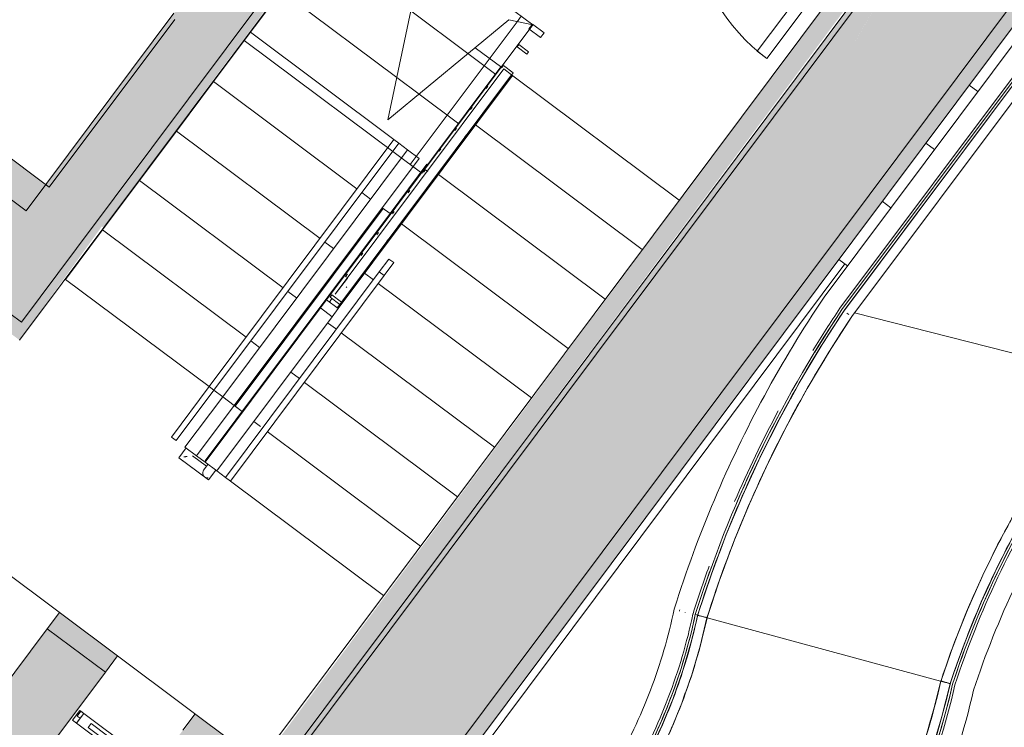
# Model space of a CAD drawing. Header units: millimetres. Extents: x -113904 to 3141, y -34200 to 59129.
# Tile 8 of 72: x -60078 to -56010, y -30340 to -27416. Entities that reach past the tile are written whole.
import ezdxf

# ---------------------------------------------------------------- set-up
doc = ezdxf.new("R2010")
doc.units = ezdxf.units.MM
doc.layers.add('0-1', color=7, linetype='Continuous', lineweight=5)
for name, color, linetype, lineweight, true_color in [('_Above_ Nosing Lines-1', 7, 'Continuous', 9, 0xaaaaaa), ('_Above_ Outlines-1', 7, 'Continuous', 9, 0xaaaaaa), ('_Above_ Riser Lines-1', 7, 'Continuous', 9, 0xaaaaaa), ('_Above_ Top Rails-1', 7, 'Continuous', 9, 0xaaaaaa), ('Cut Marks-1', 7, 'Continuous', 9, 0xaaaaaa), ('Cut Pattern-1', 7, 'Continuous', 9, 0xd4d4d4), ('Cut Pattern-3', 7, 'Continuous', 9, 0xaaaaaa), ('Doors-1', 7, 'Continuous', 9, 0xaaaaaa), ('Floors-1', 7, 'Continuous', 9, 0xaaaaaa), ('Handrails-1', 7, 'Continuous', 9, 0xaaaaaa), ('Interior Edges-1', 7, 'Continuous', 9, 0xaaaaaa), ('Nosing Lines-1', 7, 'Continuous', 9, 0xaaaaaa), ('Outlines-1', 7, 'Continuous', 9, 0xaaaaaa), ('Plan Swing-1', 7, 'Continuous', 9, 0xaaaaaa), ('Railings-1', 7, 'Continuous', 9, 0xaaaaaa), ('Rails-1', 7, 'Continuous', 9, 0xaaaaaa), ('Ramps-1', 7, 'Continuous', 9, 0xaaaaaa), ('Riser Lines-1', 7, 'Continuous', 9, 0xaaaaaa), ('Structural Framing-1', 7, 'Continuous', 9, 0xaaaaaa), ('Top Rails-1', 7, 'Continuous', 9, 0xaaaaaa), ('Walls-1', 7, 'Continuous', 9, 0xaaaaaa), ('Windows-1', 7, 'Continuous', 9, 0xaaaaaa)]:
    doc.layers.add(name, color=color, linetype=linetype, lineweight=lineweight, true_color=true_color)

# ---------------------------------------------------------------- blocks, each defined once
blk = doc.blocks.new('Trepiaste - 350x145 mm-V203-SKEEM 2_ Korrus_Kunstikonkurss pildid')
at = {"layer": 'Structural Framing-1'}
for p, q in [((-551.8, 175), (-1891.6, 175)), ((562.8, 175), (-491.8, 175)), ((1887.5, 175), (1842.8, 175))]:
    blk.add_line(p, q, dxfattribs=at)
blk = doc.blocks.new('Trepiaste - 350x145 mm-V207-SKEEM 2_ Korrus_Kunstikonkurss pildid')
at = {"layer": 'Structural Framing-1'}
for p, q in [((-551.8, 175), (-1891.6, 175)), ((562.8, 175), (-491.8, 175)), ((1887.5, 175), (1842.8, 175))]:
    blk.add_line(p, q, dxfattribs=at)
blk = doc.blocks.new('Trepiaste - 350x145 mm-V208-SKEEM 2_ Korrus_Kunstikonkurss pildid')
at = {"layer": 'Structural Framing-1'}
for p, q in [((562.8, 175), (-1891.6, 175)), ((1887.5, 175), (1842.8, 175))]:
    blk.add_line(p, q, dxfattribs=at)
blk = doc.blocks.new('Trepiaste - 350x145 mm-V209-SKEEM 2_ Korrus_Kunstikonkurss pildid')
at = {"layer": 'Structural Framing-1'}
for p, q in [((566.5, 175), (-1891.6, 175)), ((1887.5, 175), (1842.8, 175))]:
    blk.add_line(p, q, dxfattribs=at)
blk = doc.blocks.new('22001_TP_EK_Cloud_rvt-1-SKEEM 2_ Korrus_Kunstikonkurss pildid')
at = {"layer": 'Cut Pattern-1'}
h = blk.add_hatch(color=256, dxfattribs=at)
h.paths.add_polyline_path([(-58645.3, -30918.6), (-58358.6, -30535.2), (-56284.5, -26909.8), (-56425.1, -27097.8), (-58598.2, -30837.6)])
h.paths.add_polyline_path([(-53951.6, -24044.3), (-49228.3, -18324.9), (-48844.6, -17796.5), (-53910, -23993.5)])
blk.add_hatch(color=256, dxfattribs=at).paths.add_polyline_path([(-59843, -28362.3), (-58010.8, -25912.1), (-58219.1, -25756.4), (-60051.2, -28206.6)])
at = {"layer": 'Floors-1'}
blk.add_line((-56680.7, -28614.3), (-54863, -26183.5), dxfattribs=at)
for points in [[(-57286.4, -29874.6), (-57146.4, -29427.9), (-56942, -29002.7), (-56680.7, -28614.3)], [(-55527.2, -28908.5), (-55682, -29092.9), (-55955.8, -29490.7), (-56148.9, -29933.4), (-56223.6, -30162.3)], [(-57456.6, -30380.7), (-57380.9, -30219.2), (-57323.7, -30049.2), (-57286.4, -29874.6)], [(-56223.6, -30162.3), (-56284.3, -30424.5), (-56375.6, -30678.9), (-56495.4, -30919.7)]]:
    blk.add_open_spline(points, degree=3, dxfattribs=at)
blk.add_open_spline([(-62425.9, -30293.7), (-62343, -30430.4), (-62156.1, -30690.4), (-61705.4, -31146.2), (-61018.8, -31573), (-60234.1, -31767.3), (-59593, -31772.2), (-59276.4, -31724.7), (-59120.6, -31688.7)], degree=3, knots=[-1, -1, -1, -1, -0.875, -0.75, -0.5, -0.25, -0.125, 0, 0, 0, 0], dxfattribs=at)
at = {"layer": 'Interior Edges-1'}
for p, q in [((-55580.3, -28895), (-56628.3, -28627.7)), ((-57261.3, -29881.3), (-57286.4, -29874.6)), ((-56257.8, -30153), (-57238.1, -29887.6))]:
    blk.add_line(p, q, dxfattribs=at)
at = {"layer": 'Walls-1'}
for p, q in [((-58645.3, -30918.6), (-48710, -17631.8)), ((-59843, -28362.3), (-58010.8, -25912.1)), ((-56425.1, -27097.8), (-59053.7, -30613.1)), ((-59440.4, -27389.7), (-60051.2, -28206.6)), ((-60051.2, -28206.6), (-60490.8, -27877.8)), ((-60718.4, -28182.2), (-60070.5, -28666.6)), ((-60070.5, -28666.6), (-59843, -28362.3)), ((-56668.8, -28425.6), (-58567.2, -30964.4))]:
    blk.add_line(p, q, dxfattribs=at)
at = {"layer": 'Structural Framing-1', "rotation": 143.2124249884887}
for name, p in [('Trepiaste - 350x145 mm-V203-SKEEM 2_ Korrus_Kunstikonkurss pildid', (-54538.4, -28676.3)), ('Trepiaste - 350x145 mm-V207-SKEEM 2_ Korrus_Kunstikonkurss pildid', (-54718.1, -28916.6)), ('Trepiaste - 350x145 mm-V208-SKEEM 2_ Korrus_Kunstikonkurss pildid', (-54897.8, -29156.8)), ('Trepiaste - 350x145 mm-V209-SKEEM 2_ Korrus_Kunstikonkurss pildid', (-55077.4, -29397.1))]:
    blk.add_blockref(name, p, dxfattribs=at)
blk = doc.blocks.new('RaRa_TP_SA_detailid_rvt-1-SKEEM 2_ Korrus_Kunstikonkurss pildid')
at = {"layer": 'Railings-1'}
for p, q in [((-57958.7, -27434.4), (-57973.6, -27454.5)), ((-57973.6, -27454.5), (-57925.4, -27490.2)), ((-57910.5, -27470.1), (-57958.7, -27434.4)), ((-57925.4, -27490.2), (-57910.5, -27470.1)), ((-58015.3, -27519), (-58022.4, -27528.6)), ((-58022.4, -27528.6), (-57982.3, -27558.4)), ((-57975.1, -27548.8), (-58015.3, -27519)), ((-57982.3, -27558.4), (-57975.1, -27548.8)), ((-58810, -28574.2), (-58089.9, -27611.1)), ((-58079.4, -27605.4), (-58086.6, -27615)), ((-58039.3, -27635.2), (-58079.4, -27605.4)), ((-58041.8, -27647), (-58762, -28610.1)), ((-58046.4, -27644.8), (-58039.3, -27635.2)), ((-58143.8, -27691.5), (-58151, -27701.2)), ((-58110.9, -27731.1), (-58103.7, -27721.5)), ((-58208.2, -27777.7), (-58215.4, -27787.3)), ((-58175.4, -27817.3), (-58168.2, -27807.7)), ((-58272.7, -27863.9), (-58279.9, -27873.5)), ((-58239.8, -27903.5), (-58232.6, -27893.9)), ((-59295, -28932.4), (-58531.5, -27911.3)), ((-58511.5, -27926.3), (-59275, -28947.4)), ((-58531.5, -27911.3), (-58511.5, -27926.3)), ((-59239, -28974.4), (-58475.4, -27953.3)), ((-58427.4, -27989.2), (-58475.4, -27953.3)), ((-58337.1, -27950.1), (-58344.3, -27959.7)), ((-58304.3, -27989.7), (-58297.1, -27980.1)), ((-59190.9, -29010.3), (-58427.4, -27989.2)), ((-58547.7, -28217.6), (-58395, -28013.4)), ((-58395, -28013.4), (-58391.4, -28016.1)), ((-58401.6, -28036.3), (-58408.8, -28045.9)), ((-58391.4, -28043.9), (-58401.6, -28036.3)), ((-58368.7, -28075.9), (-58361.5, -28066.2)), ((-58466, -28122.5), (-58473.2, -28132.1)), ((-58433.2, -28162.1), (-58426, -28152.4)), ((-59311.2, -29238.7), (-58547.7, -28217.6)), ((-58576.2, -28196.3), (-59187.1, -29013.2)), ((-58530.5, -28208.7), (-58537.7, -28218.3)), ((-58497.6, -28248.2), (-58490.4, -28238.6)), ((-58594.9, -28294.9), (-58602.1, -28304.5)), ((-58562.1, -28334.4), (-58554.9, -28324.8)), ((-58659.4, -28381.1), (-58666.6, -28390.7)), ((-58626.5, -28420.6), (-58619.3, -28411)), ((-58552.5, -28405.2), (-58592.3, -28458.3)), ((-58572.2, -28473.3), (-58532.5, -28420.1)), ((-58532.5, -28420.1), (-58552.5, -28405.2)), ((-59227.4, -29307.7), (-58592.3, -28458.3)), ((-58572.2, -28473.3), (-59207.4, -29322.6)), ((-58723.8, -28467.3), (-58731, -28476.9)), ((-58592.3, -28458.3), (-58572.2, -28473.3)), ((-58731, -28476.9), (-58727.6, -28479.4)), ((-58691, -28506.8), (-58683.8, -28497.2)), ((-58788.3, -28553.5), (-58795.5, -28563.1)), ((-58748.2, -28583.4), (-58788.3, -28553.5)), ((-58810, -28574.2), (-58834.9, -28607.4)), ((-58762, -28610.1), (-58810, -28574.2)), ((-58795.5, -28563.1), (-58755.4, -28593)), ((-58755.4, -28593), (-58748.2, -28583.4)), ((-59311.5, -29244.8), (-58834.9, -28607.4)), ((-58834.9, -28607.4), (-58786.8, -28643.3)), ((-58786.8, -28643.3), (-58762, -28610.1)), ((-58786.8, -28643.3), (-59263.4, -29280.7)), ((-59450.7, -29140.7), (-59295, -28932.4)), ((-59275, -28947.4), (-59430.7, -29155.6)), ((-59275, -28947.4), (-59295, -28932.4)), ((-59295, -28932.4), (-59275, -28947.4)), ((-59394.7, -29182.6), (-59239, -28974.4)), ((-59239, -28974.4), (-59190.9, -29010.3)), ((-59190.9, -29010.3), (-59346.6, -29218.5)), ((-59430.7, -29155.6), (-59450.7, -29140.7)), ((-59346.6, -29218.5), (-59394.7, -29182.6)), ((-59263.4, -29280.7), (-59311.5, -29244.8)), ((-59207.4, -29322.6), (-59227.4, -29307.7))]:
    blk.add_line(p, q, dxfattribs=at)
blk = doc.blocks.new('SMA_D01_ 1-poolne - uus metalluks - 850x2200-12760767-SKEEM 2_ Korrus_Kunstikonkurss pildid')
at = {"layer": 'Doors-1'}
for p, q in [((-415, -120), (-415, -30)), ((-415, -30), (-375, -30)), ((-375, -30), (375, -30)), ((-375, -30), (-375, -70)), ((375, -70), (375, -30)), ((375, -30), (415, -30)), ((415, -30), (415, -120)), ((-390, -70), (-390, -120)), ((-375, -70), (-390, -70)), ((375, -70), (-375, -70)), ((390, -70), (375, -70)), ((390, -120), (390, -70)), ((-390, -120), (-415, -120)), ((-390, -120), (350, -120)), ((350, -120), (400, -120)), ((350, -920), (350, -120)), ((400, -120), (400, -920)), ((415, -120), (400, -120)), ((400, -920), (350, -920))]:
    blk.add_line(p, q, dxfattribs=at)
at = {"layer": 'Plan Swing-1'}
blk.add_arc((400, -120), 800, 180, 270, dxfattribs=at)
blk = doc.blocks.new('SMA_W1_ 1-jaotus - A-09-16565697-SKEEM 2_ Korrus_Kunstikonkurss pildid')
at = {"layer": 'Windows-1'}
for p, q in [((-170, -55), (-190, -55)), ((-190, -55), (-190, -105)), ((-170, -55), (-190, -55)), ((-175, -105), (-175, -80)), ((-175, -80), (-170, -80)), ((-175, -80), (-175, -105)), ((-170, -80), (-170, -55)), ((-170, -105), (-170, -55)), ((-170, -55), (170, -55)), ((-170, -80), (-170, -105)), ((-120, -70), (120, -70)), ((-120, -70), (-120, -90)), ((120, -70), (120, -90)), ((190, -55), (170, -55)), ((170, -55), (170, -80)), ((170, -55), (170, -105)), ((190, -55), (170, -55)), ((170, -80), (185, -80)), ((170, -105), (170, -80)), ((170, -80), (185, -80)), ((185, -80), (185, -105)), ((185, -105), (185, -80)), ((190, -105), (190, -55)), ((190, -55), (190, -105)), ((-190, -105), (-175, -105)), ((-190, -105), (-170, -105)), ((-170, -105), (-175, -105)), ((170, -105), (-170, -105)), ((120, -90), (-120, -90)), ((170, -105), (190, -105)), ((185, -105), (170, -105)), ((185, -105), (190, -105))]:
    blk.add_line(p, q, dxfattribs=at)
blk = doc.blocks.new('Railing - Railing-13028964-SKEEM 2_ Korrus_Kunstikonkurss pildid')
at = {"layer": 'Rails-1'}
for p, q in [((-55519.4, -28914.7), (-53900.4, -26749.7)), ((-55456.7, -28964.5), (-53836.4, -26797.6)), ((-56509.9, -31137.9), (-56579.3, -31098.2)), ((-56529.8, -31126.5), (-56550.7, -31114.6))]:
    blk.add_line(p, q, dxfattribs=at)
for points in [[(-56213.9, -30165), (-56164.3, -30013), (-56045.7, -29715.3), (-55812.3, -29295.1), (-55622.2, -29037.2), (-55519.4, -28914.7)], [(-56136.8, -30186.5), (-56088.2, -30037.9), (-55971.9, -29746.9), (-55743.3, -29336.3), (-55557.3, -29084.1), (-55456.7, -28964.5)], [(-56579.3, -31098.2), (-56496.2, -30952.6), (-56351.2, -30649.4), (-56251.8, -30328.3), (-56213.9, -30165)], [(-56509.9, -31137.9), (-56425.1, -30989.5), (-56277.2, -30680.3), (-56175.5, -30352.9), (-56136.8, -30186.5)]]:
    blk.add_open_spline(points, degree=3, dxfattribs=at)
blk = doc.blocks.new('Railing - Railing-13028968-SKEEM 2_ Korrus_Kunstikonkurss pildid')
at = {"layer": 'Rails-1'}
for p, q in [((-56754.1, -28562.2), (-54861.5, -26031.1)), ((-56688.9, -28608.5), (-54797.4, -26079)), ((-57373.6, -29851.7), (-57372.3, -29847.6)), ((-57351.3, -29857.5), (-57350.4, -29854.5)), ((-57352, -29860.6), (-57351.3, -29857.5)), ((-57328.5, -29865.6), (-57328.1, -29863.6)), ((-57296.2, -29872.4), (-57296.1, -29872)), ((-57296.1, -29872), (-57296, -29871.5)), ((-57551.9, -30542.8), (-57621.4, -30503.2)), ((-57580.6, -30526.5), (-57601.4, -30514.6))]:
    blk.add_line(p, q, dxfattribs=at)
for points in [[(-57372.3, -29847.6), (-57324.7, -29695.8), (-57214.9, -29396.9), (-57007.9, -28966.5), (-56843, -28694.1), (-56754.1, -28562.2)], [(-56801.4, -28783.7), (-56765.2, -28724.5), (-56727.6, -28666.1), (-56688.9, -28608.5)], [(-57124.2, -29407.6), (-57069.5, -29280.1), (-57009.3, -29154.9), (-56943.9, -29032.5)], [(-57296, -29871.5), (-57275.2, -29805.3), (-57253, -29739.6), (-57229.5, -29674.3)], [(-57621.4, -30503.2), (-57563.6, -30401.9), (-57463.7, -30190.3), (-57397.7, -29965.8), (-57373.6, -29851.7)], [(-57551.9, -30542.8), (-57492.4, -30438.6), (-57389.5, -30220.8), (-57321.2, -29989.8), (-57296.2, -29872.4)]]:
    blk.add_open_spline(points, degree=3, dxfattribs=at)
blk = doc.blocks.new('Railing - Railing-13029032-SKEEM 2_ Korrus_Kunstikonkurss pildid')
at = {"layer": 'Rails-1'}
for points in [[(-62348, -30248.6), (-62267.6, -30381), (-62086, -30633.3), (-61758, -30964.7), (-61382.3, -31240.9), (-60968.1, -31455.1), (-60525.6, -31602.2), (-60065.6, -31678.4), (-59599.3, -31682), (-59291.8, -31635.9), (-59140.9, -31601)], [(-62417.3, -30288.7), (-62334.7, -30424.8), (-62148.3, -30684.1), (-61811.4, -31024.7), (-61425.5, -31308.6), (-61000.1, -31528.8), (-60545.5, -31680), (-60072.9, -31758.4), (-59593.8, -31762.2), (-59278, -31714.8), (-59122.8, -31679)]]:
    blk.add_open_spline(points, degree=3, dxfattribs=at)
blk = doc.blocks.new('Top Rail Type - Top Rail_Internal_-13191661-SKEEM 2_ Korrus_Kunstikonkurss pildid')
at = {"layer": 'Top Rails-1'}
for p, q in [((-58724, -28483.6), (-58773.8, -28550.2)), ((-58748.6, -28583.2), (-58692, -28507.5)), ((-58729.5, -28520.7), (-58726.1, -28523.2)), ((-58787.8, -28568.8), (-58798.3, -28582.9)), ((-58766.3, -28606.9), (-58755.7, -28592.8)), ((-59390.4, -29185.8), (-59420.3, -29225.9)), ((-59420.3, -29225.9), (-59313.7, -29305.6)), ((-59305.8, -29261.5), (-59364.3, -29217.8)), ((-59299.8, -29253.5), (-59317.8, -29277.6)), ((-59285.7, -29301.5), (-59267.8, -29277.5))]:
    blk.add_line(p, q, dxfattribs=at)
at = {"layer": 'Top Rails-1', "flags": 128}
for points in [[(-59317.8, -29277.6), (-59320.3, -29282.1), (-59321.6, -29287.2), (-59321.5, -29292.4), (-59320.1, -29297.4), (-59317.5, -29301.9), (-59313.7, -29305.6)], [(-59298.9, -29309.3), (-59304.1, -29309.4), (-59309.2, -29308.1), (-59313.7, -29305.6), (-59317.5, -29301.9), (-59320.1, -29297.4), (-59321.5, -29292.4), (-59321.6, -29287.2), (-59320.3, -29282.1), (-59317.8, -29277.6)], [(-59313.7, -29305.6), (-59309.2, -29308.1), (-59304.1, -29309.4), (-59298.9, -29309.3)]]:
    blk.add_lwpolyline(points, dxfattribs=at)
at = {"layer": 'Top Rails-1'}
blk.add_open_spline([(-59399.5, -29222.9), (-59399, -29222.8), (-59397.8, -29222.6), (-59396, -29222.3), (-59394.1, -29222.1), (-59392.3, -29221.8), (-59390.5, -29221.6), (-59388.6, -29221.3), (-59386.8, -29221), (-59385.6, -29220.9), (-59385.1, -29220.8)], degree=3, dxfattribs=at)
blk = doc.blocks.new('Top Rail Type - Top Rail_Internal_-V142-SKEEM 2_ Korrus_Kunstikonkurss pildid')
at = {"layer": 'Top Rails-1'}
for p, q in [((-58773.8, -28550.2), (-58078.1, -27619.8)), ((-58748.6, -28583.2), (-58046.1, -27643.7)), ((-58078.1, -27619.8), (-58046.1, -27643.7)), ((-58798.3, -28582.9), (-58787.8, -28568.8)), ((-58766.3, -28606.9), (-58755.7, -28592.8)), ((-59390.4, -29185.8), (-59420.3, -29225.9)), ((-59420.3, -29225.9), (-59297.7, -29317.5)), ((-59364.3, -29217.8), (-59305.8, -29261.5)), ((-59297.7, -29317.5), (-59267.8, -29277.5))]:
    blk.add_line(p, q, dxfattribs=at)
blk = doc.blocks.new('Top Rail Type - Top Rail_Internal_-13191762-SKEEM 2_ Korrus_Kunstikonkurss pildid')
at = {"layer": '_Above_ Top Rails-1'}
for p, q in [((-58023, -27424.4), (-58365.1, -27881.9)), ((-57958.2, -27437.9), (-58317.1, -27917.8)), ((-58365.1, -27881.9), (-58464.4, -28014.7)), ((-58317.1, -27917.8), (-58416.3, -28050.6)), ((-58416.3, -28050.6), (-58464.4, -28014.7))]:
    blk.add_line(p, q, dxfattribs=at)
at = {"layer": 'Top Rails-1'}
blk.add_line((-58006.3, -27402), (-58023, -27424.4), dxfattribs=at)
blk = doc.blocks.new('Handrail Type - Handrail_Internal_-13363563-SKEEM 2_ Korrus_Kunstikonkurss pildid')
at = {"layer": 'Handrails-1'}
for p, q in [((-55650.3, -29047.5), (-55683.5, -29092.2)), ((-55763.2, -29204.7), (-55793.9, -29249.9)), ((-55983.4, -29570.2), (-56008.7, -29619.7)), ((-56068.9, -29743.7), (-56091.9, -29793.5)), ((-56329, -30362.1), (-56314.2, -30311)), ((-56384.2, -30531.6), (-56379.6, -30517.9)), ((-56469.2, -30743.5), (-56448.9, -30696.9)), ((-56547.8, -30911.5), (-56524.9, -30864.6))]:
    blk.add_line(p, q, dxfattribs=at)
at = {"layer": 'Handrails-1', "flags": 128}
for points in [[(-55691.2, -29034.7), (-55602.1, -28920.6), (-55566.4, -28877.4)], [(-55805.4, -29195.2), (-55789.1, -29170.3), (-55702.2, -29049.2)], [(-55909.9, -29359.2), (-55874.8, -29300.7), (-55835.4, -29240.8)], [(-56111.6, -29740.1), (-56098.9, -29711.4), (-56029.8, -29571.5), (-55955.1, -29434.5), (-55938.4, -29406.9)], [(-56188, -29919.4), (-56162.2, -29854.1), (-56134, -29790.5)], [(-56271, -30146.5), (-56219.6, -29999.2), (-56208.3, -29970.6)], [(-56233.5, -30160.4), (-56269, -30300.6), (-56278.4, -30332.1)], [(-56293.6, -30382.6), (-56311.5, -30442.4), (-56335.7, -30511.9)], [(-56351.9, -30558.6), (-56360.1, -30582.2), (-56414.6, -30719.9)], [(-56427, -30747.4), (-56475.1, -30855), (-56492.4, -30889.7)], [(-56516.6, -30938.1), (-56541.3, -30987.4), (-56596.7, -31088.3)]]:
    blk.add_lwpolyline(points, dxfattribs=at)
blk = doc.blocks.new('Handrail Type - Handrail_Internal_-V151-SKEEM 2_ Korrus_Kunstikonkurss pildid')
at = {"layer": 'Handrails-1'}
for points in [[(-55937.6, -29484.8), (-55879.8, -29381.7), (-55754.6, -29180.9), (-55611.1, -28992.8), (-55535, -28902.3)], [(-55987.3, -29491.9), (-55982.5, -29483.2), (-55977.6, -29474.5), (-55972.7, -29465.8)], [(-56233.4, -30160.3), (-56196.8, -30047.9), (-56113.1, -29826.7), (-56008.9, -29614.3), (-55952, -29510.7)], [(-56411, -30603.7), (-56354.1, -30455.9), (-56307.7, -30304.1), (-56272, -30149.7)], [(-56388.3, -30655.5), (-56383.3, -30643), (-56378.4, -30630.6), (-56373.6, -30618.1)], [(-56631.4, -31068.5), (-56552.9, -30930.9), (-56484, -30787.8), (-56425.4, -30640.7)]]:
    blk.add_open_spline(points, degree=3, dxfattribs=at)
blk = doc.blocks.new('Handrail Type - Handrail_Internal_-13363595-SKEEM 2_ Korrus_Kunstikonkurss pildid')
at = {"layer": 'Handrails-1'}
for p, q in [((-56751.8, -28818.6), (-56783.9, -28872.4)), ((-56859.6, -29004.6), (-56890.4, -29060.8)), ((-56976.3, -29229.1), (-56985.2, -29246.9)), ((-57070.8, -29436.5), (-57093.8, -29492.1)), ((-57150.1, -29634.7), (-57172.9, -29696)), ((-57321.6, -30050.7), (-57308.1, -30004.7)), ((-57364.9, -30183.3), (-57347.8, -30134.6)), ((-57414.7, -30310.5), (-57395.5, -30263.6)), ((-57471.3, -30433.6), (-57452.8, -30394.3))]:
    blk.add_line(p, q, dxfattribs=at)
at = {"layer": 'Handrails-1', "flags": 128}
for points in [[(-56783.5, -28793.8), (-56762.2, -28758.3), (-56671.4, -28618.3)], [(-56893.9, -28984), (-56852.7, -28909.3), (-56816.9, -28849.5)], [(-57017, -29220.5), (-56937.7, -29063.4), (-56923.2, -29037.1)], [(-57105.3, -29415.7), (-57090.6, -29380.4), (-57026.3, -29240.6)], [(-57186.7, -29618.6), (-57158.4, -29542.9), (-57130, -29474.9)], [(-57276, -29874.6), (-57220.2, -29707.7), (-57208.6, -29676.8)], [(-57238.3, -29888.2), (-57266.4, -30005), (-57270.4, -30018.5)], [(-57283.1, -30061.4), (-57301.4, -30123.5), (-57310.8, -30150)], [(-57327.8, -30198.2), (-57342.5, -30240.1), (-57359.2, -30280.4)], [(-57383, -30338.3), (-57389.6, -30354.4), (-57416.9, -30411.9)], [(-57436.2, -30452.8), (-57442.5, -30466.1), (-57499.8, -30572.6)]]:
    blk.add_lwpolyline(points, dxfattribs=at)
blk = doc.blocks.new('Handrail Type - Handrail_Internal_-V152-SKEEM 2_ Korrus_Kunstikonkurss pildid')
at = {"layer": 'Handrails-1'}
for points in [[(-57238.2, -29888), (-57192.1, -29741.1), (-57085.8, -29451.7), (-56885.4, -29034.8), (-56725.9, -28771), (-56639.9, -28643.2)], [(-57374.6, -30211.7), (-57333.9, -30103.1), (-57301.2, -29991.5), (-57276.9, -29878)], [(-57534.6, -30552.7), (-57477, -30452), (-57427, -30347), (-57384.9, -30238.9)], [(-57347.7, -30253.4), (-57344.1, -30244.2), (-57340.6, -30235), (-57337.1, -30225.8)]]:
    blk.add_open_spline(points, degree=3, dxfattribs=at)
blk = doc.blocks.new('Handrail Type - Handrail_Internal_-17092443-SKEEM 2_ Korrus_Kunstikonkurss pildid')
at = {"layer": 'Handrails-1'}
for p, q in [((-53591, -26235.7), (-55565.7, -28876.6)), ((-55533.7, -28900.5), (-53559, -26259.7))]:
    blk.add_line(p, q, dxfattribs=at)
at = {"layer": 'Handrails-1', "flags": 128}
for points in [[(-53579.2, -26244.6), (-53575, -26247.7), (-53570.9, -26250.8)], [(-56271, -30146.5), (-56219.6, -29999.2), (-56162.2, -29854.1), (-56098.9, -29711.4), (-56029.8, -29571.5), (-55955.1, -29434.5), (-55874.8, -29300.7), (-55789.1, -29170.3), (-55698.1, -29043.6), (-55602.1, -28920.6), (-55565.7, -28876.6)], [(-55533.6, -28900.6), (-55631, -29021.4), (-55723.4, -29146.1), (-55810.6, -29274.6), (-55892.4, -29406.5), (-55968.8, -29541.6), (-56039.5, -29679.8), (-56104.4, -29820.8), (-56163.5, -29964.3), (-56216.7, -30110.1), (-56233, -30158.9)], [(-56631.4, -31068.5), (-56561.3, -30939.1), (-56496.7, -30806.8), (-56438, -30671.9), (-56385.2, -30534.5), (-56338.4, -30395), (-56297.7, -30253.6), (-56271.6, -30148.1)], [(-56232.7, -30157.1), (-56269, -30300.6), (-56311.5, -30442.4), (-56360.1, -30582.2), (-56414.6, -30719.9), (-56475.1, -30855), (-56541.3, -30987.4), (-56596.7, -31088.3)]]:
    blk.add_lwpolyline(points, dxfattribs=at)
at = {"layer": 'Handrails-1'}
for centre, major_axis, ratio in [((-55549.7, -28888.5), (-16, 12), 0.083787), ((-56252.1, -30152.6), (-19.5, 4.5), 0.083396)]:
    blk.add_ellipse(centre, major_axis=major_axis, ratio=ratio, start_param=1.308997, end_param=1.832596, dxfattribs=at)
blk.add_open_spline([(-56617.1, -31076.7), (-56616.4, -31077.1), (-56615, -31077.9), (-56612.9, -31079), (-56611.7, -31079.7), (-56611.1, -31080.1)], degree=3, knots=[-0.5555556, -0.5555556, -0.5555556, -0.5555556, -0.5138889, -0.4791667, -0.4444444, -0.4444444, -0.4444444, -0.4444444], dxfattribs=at)
blk = doc.blocks.new('Handrail Type - Handrail_Internal_-V245-SKEEM 2_ Korrus_Kunstikonkurss pildid')
at = {"layer": 'Handrails-1'}
for p, q in [((-55566.4, -28877.4), (-53591, -26235.7)), ((-53591, -26235.7), (-53559, -26259.7)), ((-55535, -28902.3), (-53559, -26259.7)), ((-56272, -30149.7), (-56233, -30158.7)), ((-56271.5, -30148), (-56233.5, -30160.4)), ((-56631.4, -31068.5), (-56596.7, -31088.3))]:
    blk.add_line(p, q, dxfattribs=at)
for points in [[(-56271.5, -30148), (-56221.2, -29993.6), (-56100.8, -29691.1), (-55863.8, -29264.1), (-55670.8, -29001.9), (-55566.4, -28877.4)], [(-56233.5, -30160.4), (-56183.7, -30007.5), (-56064.4, -29707.9), (-55829.7, -29285.1), (-55638.5, -29025.5), (-55535, -28902.3)], [(-56631.4, -31068.5), (-56549.6, -30925.2), (-56406.9, -30626.6), (-56309.1, -30310.5), (-56272, -30149.7)], [(-56596.7, -31088.3), (-56513.9, -30943.3), (-56369.5, -30641.2), (-56270.6, -30321.4), (-56233, -30158.7)]]:
    blk.add_open_spline(points, degree=3, dxfattribs=at)
blk = doc.blocks.new('Handrail Type - Handrail_Internal_-17092456-SKEEM 2_ Korrus_Kunstikonkurss pildid')
at = {"layer": 'Handrails-1'}
for p, q in [((-54423.9, -25612.9), (-56671.3, -28618.4)), ((-56639.3, -28642.3), (-54391.9, -25636.9))]:
    blk.add_line(p, q, dxfattribs=at)
at = {"layer": 'Handrails-1', "flags": 128}
for points in [[(-54412.1, -25621.8), (-54407.9, -25624.9), (-54403.8, -25628)], [(-57276, -29874.6), (-57220.2, -29707.7), (-57158.4, -29542.9), (-57090.6, -29380.4), (-57017, -29220.5), (-56937.7, -29063.4), (-56852.7, -28909.3), (-56762.2, -28758.3), (-56671.4, -28618.3)], [(-56639.3, -28642.3), (-56734.5, -28789.5), (-56824.2, -28940.1), (-56908.5, -29093.8), (-56987, -29250.5), (-57059.9, -29409.9), (-57126.8, -29571.9), (-57187.8, -29736.3), (-57237.8, -29886.6)], [(-57534.6, -30552.7), (-57476.6, -30444.8), (-57424.3, -30333.9), (-57377.9, -30220.5), (-57337.4, -30104.8), (-57303, -29987.2), (-57276.6, -29876.4)], [(-57237.5, -29884.8), (-57266.4, -30005), (-57301.4, -30123.5), (-57342.5, -30240.1), (-57389.6, -30354.4), (-57442.5, -30466.1), (-57499.8, -30572.6)]]:
    blk.add_lwpolyline(points, dxfattribs=at)
at = {"layer": 'Handrails-1'}
for centre, major_axis, ratio in [((-56655.3, -28630.4), (-16, 12), 0.081826), ((-57256.9, -29880.6), (-19.1, 6), 0.081675)]:
    blk.add_ellipse(centre, major_axis=major_axis, ratio=ratio, start_param=1.308997, end_param=1.832596, dxfattribs=at)
blk.add_open_spline([(-57520.2, -30560.9), (-57519.5, -30561.4), (-57518.1, -30562.1), (-57516, -30563.3), (-57514.8, -30564), (-57514.2, -30564.4)], degree=3, knots=[-0.5555556, -0.5555556, -0.5555556, -0.5555556, -0.5138889, -0.4791667, -0.4444444, -0.4444444, -0.4444444, -0.4444444], dxfattribs=at)
blk = doc.blocks.new('Handrail Type - Handrail_Internal_-V246-SKEEM 2_ Korrus_Kunstikonkurss pildid')
at = {"layer": 'Handrails-1'}
for p, q in [((-56672.6, -28620.1), (-54423.9, -25612.9)), ((-54423.9, -25612.9), (-54391.9, -25636.9)), ((-56639.9, -28643.2), (-54391.9, -25636.9)), ((-57276.9, -29878), (-57237.8, -29886.4)), ((-57276.5, -29876.2), (-57238.3, -29888.2)), ((-57534.6, -30552.7), (-57499.8, -30572.6))]:
    blk.add_line(p, q, dxfattribs=at)
for points in [[(-57276.5, -29876.2), (-57229.9, -29727.9), (-57122.6, -29435.9), (-56920.4, -29015.2), (-56759.3, -28749), (-56672.6, -28620.1)], [(-57238.3, -29888.2), (-57192.2, -29741.2), (-57085.9, -29451.8), (-56885.5, -29034.9), (-56725.9, -28771), (-56639.9, -28643.2)], [(-57534.6, -30552.7), (-57474.6, -30447.8), (-57371, -30228.7), (-57302.2, -29996.2), (-57276.9, -29878)], [(-57499.8, -30572.6), (-57439, -30466.1), (-57333.9, -30243.8), (-57263.9, -30008.1), (-57238.2, -29888.2)]]:
    blk.add_open_spline(points, degree=3, dxfattribs=at)
blk = doc.blocks.new('Handrail Type - Handrail_Internal_-V254-SKEEM 2_ Korrus_Kunstikonkurss pildid')
at = {"layer": 'Handrails-1'}
for points in [[(-62434.6, -30298.7), (-62351.5, -30435.7), (-62163.9, -30696.8), (-61824.8, -31039.7), (-61436.3, -31325.5), (-61008.1, -31547.3), (-60550.4, -31699.5), (-60074.7, -31778.4), (-59592.4, -31782.2), (-59274.5, -31734.6), (-59118.3, -31698.5)], [(-62469.2, -30318.7), (-62385.1, -30457.6), (-62195, -30722.2), (-61851.5, -31069.7), (-61458, -31359.4), (-61024.1, -31584.1), (-60560.4, -31738.4), (-60078.4, -31818.4), (-59589.7, -31822.3), (-59267.6, -31774), (-59109.3, -31737.4)]]:
    blk.add_open_spline(points, degree=3, dxfattribs=at)

msp = doc.modelspace()

# ---------------------------------------------------------------- hatches: boundary and pattern name
at = {"layer": 'Cut Pattern-1'}
h = msp.add_hatch(color=256, dxfattribs=at)
h.paths.add_polyline_path([(-58645.3, -30918.6), (-56374.5, -27030.1), (-56283.2, -26909.8), (-58384.9, -30570.3), (-58598.2, -30855.6)])
h.paths.add_polyline_path([(-58598.2, -30953.7), (-48580, -17556), (-48710, -17529.7), (-48710, -16780.1), (-49197, -17431.3), (-49227.1, -17436.2), (-59070.8, -30600.4), (-58599, -30953.2)])
h.paths.add_polyline_path([(-53951.6, -24044.3), (-48833.2, -17796.5), (-49382.6, -18525.5), (-53909.5, -23993.5)])
for points in [[(-59731.1, -28275.8), (-58002.4, -25946.3), (-58024.2, -25930), (-59761.4, -28253.1), (-59735.3, -28272.7)], [(-60078.4, -28740.3), (-59738.2, -28270.4), (-59761.4, -28253.1), (-59843, -28362.3), (-60048.9, -28203.5), (-59969.6, -28097.4), (-60409.9, -27769.9), (-60715.6, -28182.3), (-60491.3, -28190.5), (-60518.8, -28331.4), (-60173.8, -28589.4), (-60212, -28640.4), (-60080.9, -28738.4)]]:
    msp.add_hatch(color=256, dxfattribs=at).paths.add_polyline_path(points)
h = msp.add_hatch(color=256, dxfattribs=at)
h.paths.add_polyline_path([(-58951.6, -31426.2), (-58599, -30953.2), (-59403.1, -30351.9), (-59756.4, -30824.4), (-59063.8, -31342.3)])
h.paths.add_polyline_path([(-60076.8, -30584.9), (-59723.5, -30112.4), (-59963.7, -29932.7), (-60317, -30405.2), (-60116.6, -30555.1)])
h.paths.add_polyline_path([(-60637.4, -30165.7), (-60284.1, -29693.2), (-60735.4, -29355.7), (-61088.7, -29828.2), (-60735.4, -30092.4)])
at = {"layer": 'Cut Pattern-3'}
msp.add_hatch(color=256, dxfattribs=at).paths.add_polyline_path([(-59070.8, -30600.4), (-56462.5, -27097.8), (-56523.2, -27052.4), (-59131.4, -30555.1), (-59071.5, -30599.8)])
h = msp.add_hatch(color=256, dxfattribs=at)
h.paths.add_polyline_path([(-59138.4, -30549.8), (-59095.8, -30476.1), (-59352.5, -30284.2), (-59399.9, -30354.3), (-59160, -30533.7)])
h.paths.add_polyline_path([(-59723.5, -30112.4), (-59672.9, -30044.7), (-59913.1, -29865), (-59963.7, -29932.7), (-59814, -30044.7)])
h.paths.add_polyline_path([(-60284.1, -29693.2), (-60233.5, -29625.5), (-60692.1, -29282.5), (-60735.4, -29355.7), (-60374.6, -29625.5)])

# ---------------------------------------------------------------- linework, layer by layer
at = {"layer": '_Above_ Nosing Lines-1'}
for p, q in [((-58519.7, -27654.9), (-58997.2, -27297.8)), ((-58110.9, -27642.2), (-58225.6, -27556.4)), ((-58263.6, -27846.4), (-58427.9, -27723.5))]:
    msp.add_line(p, q, dxfattribs=at)
at = {"layer": '_Above_ Outlines-1'}
for p, q in [((-58947.6, -27231.5), (-59149.9, -27502.1)), ((-57958.2, -27437.9), (-58416.3, -28050.6)), ((-58416.3, -28050.6), (-59149.9, -27502.1))]:
    msp.add_line(p, q, dxfattribs=at)
at = {"layer": '_Above_ Riser Lines-1'}
for p, q in [((-58519.7, -27654.9), (-58997.2, -27297.8)), ((-58110.9, -27642.2), (-58225.6, -27556.4)), ((-58263.6, -27846.4), (-58427.9, -27723.5))]:
    msp.add_line(p, q, dxfattribs=at)
at = {"layer": 'Cut Marks-1'}
for p, q in [((-58349.7, -26840), (-58556.1, -27829.4)), ((-58556.1, -27829.4), (-58057.2, -27417.3)), ((-58057.2, -27417.3), (-57958.2, -27437.9))]:
    msp.add_line(p, q, dxfattribs=at)
at = {"layer": 'Floors-1'}
for p, q in [((-58195.8, -27531.8), (-58085.8, -27614)), ((-58045.8, -27644), (-57353, -28162)), ((-58580.1, -28193.4), (-58547.7, -28217.6)), ((-59158.9, -29035.1), (-59191.3, -29010.8))]:
    msp.add_line(p, q, dxfattribs=at)
at = {"layer": 'Nosing Lines-1'}
for p, q in [((-58225.6, -27556.4), (-58462.2, -27379.5)), ((-58427.9, -27723.5), (-58519.7, -27654.9)), ((-58684.2, -28115.6), (-59277.1, -27672.2)), ((-58194.5, -27851.2), (-57505.7, -28366.3)), ((-58836.9, -28319.8), (-59429.9, -27876.4)), ((-58347.2, -28055.4), (-57658.4, -28570.5)), ((-58989.6, -28524), (-59582.6, -28080.6)), ((-58628.1, -28157.5), (-58664.2, -28130.5)), ((-58499.9, -28259.6), (-57811.1, -28774.7)), ((-59142.3, -28728.2), (-59735.3, -28284.9)), ((-58780.9, -28361.7), (-58816.9, -28334.8)), ((-58652.6, -28463.8), (-58616.6, -28490.8)), ((-58596.5, -28505.8), (-57963.8, -28978.9)), ((-58933.6, -28565.9), (-58969.6, -28539)), ((-58805.3, -28668.1), (-58769.3, -28695)), ((-58749.2, -28710), (-58116.5, -29183.1)), ((-59086.3, -28770.1), (-59122.3, -28743.2)), ((-58958, -28872.3), (-58922, -28899.2)), ((-58901.3, -28914.7), (-58269.2, -29387.4)), ((-59110.7, -29076.5), (-59083.4, -29097)), ((-59054.7, -29118.4), (-58421.9, -29591.6))]:
    msp.add_line(p, q, dxfattribs=at)
at = {"layer": 'Outlines-1'}
for p, q in [((-57958.2, -27437.9), (-58404.8, -27104)), ((-59124.4, -27468), (-59277.1, -27672.2)), ((-58531.5, -27911.3), (-59124.4, -27468)), ((-59277.1, -27672.2), (-59429.9, -27876.4)), ((-59429.9, -27876.4), (-59582.6, -28080.6)), ((-58475.4, -27953.3), (-58511.5, -27926.3)), ((-59582.6, -28080.6), (-59735.3, -28284.9)), ((-59735.3, -28284.9), (-59888, -28489.1)), ((-59295, -28932.4), (-59888, -28489.1)), ((-59239, -28974.4), (-59275, -28947.4)), ((-59158.5, -29034.5), (-59187.1, -29013.2)), ((-59311.5, -29244.8), (-59346.6, -29218.5)), ((-59263.4, -29280.7), (-59227.4, -29307.7)), ((-59207.4, -29322.6), (-58574.6, -29795.8))]:
    msp.add_line(p, q, dxfattribs=at)
at = {"layer": 'Ramps-1'}
msp.add_line((-56680.7, -28614.3), (-54609.8, -25844.7), dxfattribs=at)
for points in [[(-56793.2, -28789.5), (-56757, -28730.3), (-56719.5, -28671.9), (-56680.7, -28614.3)], [(-56223.6, -30162.3), (-56173.9, -30009.8), (-56054.9, -29711.4), (-55820.9, -29290), (-55630.3, -29031.3), (-55527.2, -28908.5)], [(-57115.1, -29411.7), (-57060.4, -29284.3), (-57000.3, -29159.1), (-56934.9, -29036.8)], [(-57286.4, -29874.6), (-57265.6, -29808.2), (-57243.4, -29742.3), (-57219.8, -29676.9)], [(-57543.3, -30547.8), (-57483.5, -30443.1), (-57380.1, -30224.4), (-57311.6, -29992.5), (-57286.4, -29874.6)], [(-56588, -31093.3), (-56505.1, -30948), (-56360.5, -30645.5), (-56261.3, -30325.2), (-56223.6, -30162.3)], [(-62425.9, -30293.7), (-62343.1, -30430.3), (-62156.1, -30690.5), (-61818.1, -31032.2), (-61430.9, -31317.1), (-61004.1, -31538), (-60548, -31689.7), (-60073.8, -31768.4), (-59593.1, -31772.2), (-59276.2, -31724.7), (-59120.6, -31688.7)]]:
    msp.add_open_spline(points, degree=3, dxfattribs=at)
at = {"layer": 'Riser Lines-1'}
for p, q in [((-57958.2, -27437.9), (-58404.8, -27104)), ((-58225.6, -27556.4), (-58462.2, -27379.5)), ((-58531.5, -27911.3), (-59124.4, -27468)), ((-58427.9, -27723.5), (-58519.7, -27654.9)), ((-58684.2, -28115.6), (-59277.1, -27672.2)), ((-58194.5, -27851.2), (-57505.7, -28366.3)), ((-58836.9, -28319.8), (-59429.9, -27876.4)), ((-58475.4, -27953.3), (-58511.5, -27926.3)), ((-58347.2, -28055.4), (-57658.4, -28570.5)), ((-58989.6, -28524), (-59582.6, -28080.6)), ((-58628.1, -28157.5), (-58664.2, -28130.5)), ((-58499.9, -28259.6), (-57811.1, -28774.7)), ((-59142.3, -28728.2), (-59735.3, -28284.9)), ((-58780.9, -28361.7), (-58816.9, -28334.8)), ((-58652.6, -28463.8), (-58616.6, -28490.8)), ((-59295, -28932.4), (-59888, -28489.1)), ((-58596.5, -28505.8), (-57963.8, -28978.9)), ((-58933.6, -28565.9), (-58969.6, -28539)), ((-58805.3, -28668.1), (-58769.3, -28695)), ((-58749.2, -28710), (-58116.5, -29183.1)), ((-59086.3, -28770.1), (-59122.3, -28743.2)), ((-58958, -28872.3), (-58922, -28899.2)), ((-58901.3, -28914.7), (-58269.2, -29387.4)), ((-59239, -28974.4), (-59275, -28947.4)), ((-59110.7, -29076.5), (-59083.4, -29097)), ((-59054.7, -29118.4), (-58421.9, -29591.6)), ((-59263.4, -29280.7), (-59227.4, -29307.7)), ((-59207.4, -29322.6), (-58574.6, -29795.8))]:
    msp.add_line(p, q, dxfattribs=at)
at = {"layer": 'Walls-1'}
for p, q in [((-58951.6, -31426.2), (-48580, -17556)), ((-60078.4, -28740.3), (-57994, -25952.7)), ((-56523.2, -27052.4), (-59087.8, -30482.1)), ((-56455.5, -27103), (-59070.8, -30600.4)), ((-59070.8, -30600.4), (-56455.5, -27103)), ((-59437.1, -27415.1), (-59955.3, -28108.1)), ((-59955.3, -28108.1), (-60409.2, -27768.7)), ((-59087.8, -30482.1), (-61012.4, -29043)), ((-59913.1, -29865), (-59963.7, -29932.7)), ((-59963.7, -29932.7), (-60317, -30405.2)), ((-59723.5, -30112.4), (-59963.7, -29932.7)), ((-59963.7, -29932.7), (-59723.5, -30112.4)), ((-59723.5, -30112.4), (-59672.9, -30044.7)), ((-60076.8, -30584.9), (-59723.5, -30112.4)), ((-59352.5, -30284.2), (-59403.1, -30351.9))]:
    msp.add_line(p, q, dxfattribs=at)

# ---------------------------------------------------------------- block references
at = {"layer": '0-1'}
for name in ['22001_TP_EK_Cloud_rvt-1-SKEEM 2_ Korrus_Kunstikonkurss pildid', 'RaRa_TP_SA_detailid_rvt-1-SKEEM 2_ Korrus_Kunstikonkurss pildid']:
    msp.add_blockref(name, (0, 0), dxfattribs=at)
at = {"layer": '_Above_ Top Rails-1'}
msp.add_blockref('Top Rail Type - Top Rail_Internal_-13191762-SKEEM 2_ Korrus_Kunstikonkurss pildid', (0, 0), dxfattribs=at)
at = {"layer": 'Doors-1', "rotation": 323.2124249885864}
msp.add_blockref('SMA_D01_ 1-poolne - uus metalluks - 850x2200-12760767-SKEEM 2_ Korrus_Kunstikonkurss pildid', (-56760.3, -26600.5), dxfattribs=at)
at = {"layer": 'Handrails-1'}
for name in ['Handrail Type - Handrail_Internal_-17092456-SKEEM 2_ Korrus_Kunstikonkurss pildid', 'Handrail Type - Handrail_Internal_-V246-SKEEM 2_ Korrus_Kunstikonkurss pildid', 'Handrail Type - Handrail_Internal_-17092443-SKEEM 2_ Korrus_Kunstikonkurss pildid', 'Handrail Type - Handrail_Internal_-V245-SKEEM 2_ Korrus_Kunstikonkurss pildid', 'Handrail Type - Handrail_Internal_-V254-SKEEM 2_ Korrus_Kunstikonkurss pildid', 'Handrail Type - Handrail_Internal_-13363595-SKEEM 2_ Korrus_Kunstikonkurss pildid', 'Handrail Type - Handrail_Internal_-V152-SKEEM 2_ Korrus_Kunstikonkurss pildid', 'Handrail Type - Handrail_Internal_-13363563-SKEEM 2_ Korrus_Kunstikonkurss pildid', 'Handrail Type - Handrail_Internal_-V151-SKEEM 2_ Korrus_Kunstikonkurss pildid']:
    msp.add_blockref(name, (0, 0), dxfattribs=at)
at = {"layer": 'Rails-1'}
for name in ['Railing - Railing-13028968-SKEEM 2_ Korrus_Kunstikonkurss pildid', 'Railing - Railing-13028964-SKEEM 2_ Korrus_Kunstikonkurss pildid', 'Railing - Railing-13029032-SKEEM 2_ Korrus_Kunstikonkurss pildid']:
    msp.add_blockref(name, (0, 0), dxfattribs=at)
at = {"layer": 'Top Rails-1'}
for name in ['Top Rail Type - Top Rail_Internal_-V142-SKEEM 2_ Korrus_Kunstikonkurss pildid', 'Top Rail Type - Top Rail_Internal_-13191661-SKEEM 2_ Korrus_Kunstikonkurss pildid']:
    msp.add_blockref(name, (0, 0), dxfattribs=at)
at = {"layer": 'Windows-1', "rotation": 143.2124249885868}
msp.add_blockref('SMA_W1_ 1-jaotus - A-09-16565697-SKEEM 2_ Korrus_Kunstikonkurss pildid', (-59739.9, -30468.4), dxfattribs=at)

doc.saveas('drawing.dxf')
